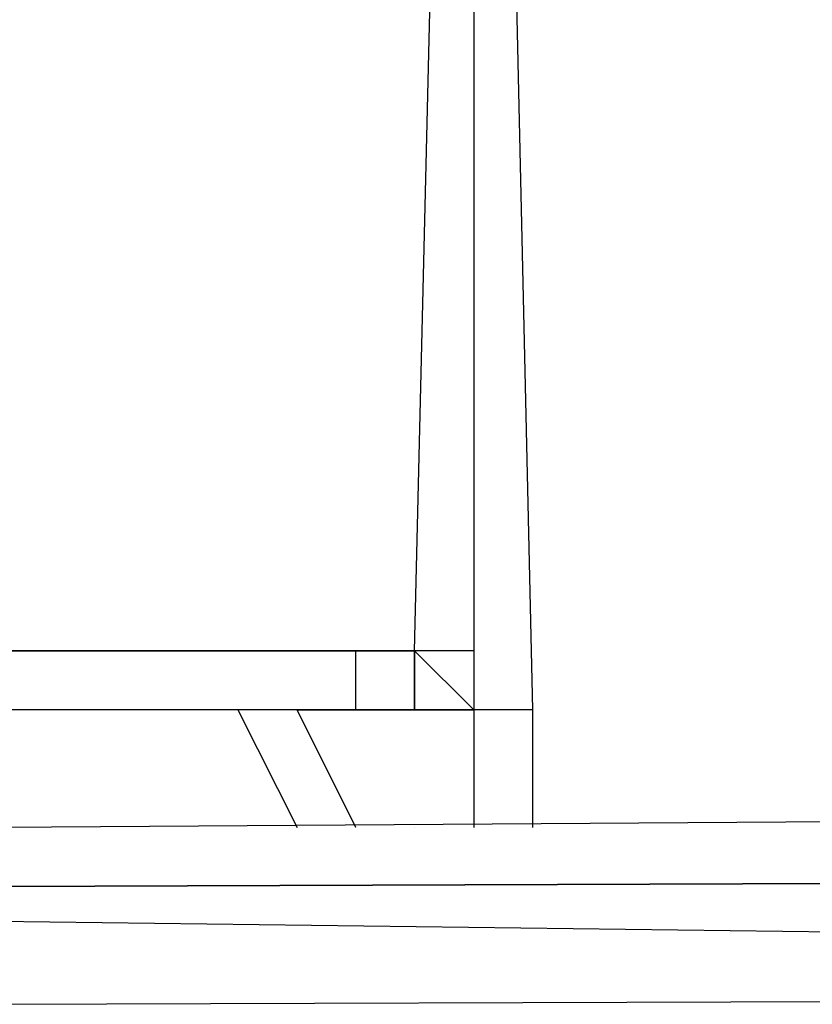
# Model space of a CAD drawing. Header units: feet. Extents: x -79 to 198, y -22 to 181.
# Tile 136 of 256: x 64.124 to 64.303, y 15.911 to 16.134. Entities that reach past the tile are written whole.
import ezdxf

# ---------------------------------------------------------------- set-up
doc = ezdxf.new("R2010")
doc.units = ezdxf.units.FT
doc.layers.add('A-LINEA', color=7, linetype='CONTINUOUS')

msp = doc.modelspace()

# ---------------------------------------------------------------- linework, layer by layer
at = {"layer": 'A-LINEA'}
for p, q in [((64.2133, 15.9778), (64.2133, 15.9778)), ((64.2133, 15.9778), (64.2133, 15.9778)), ((64.2267, 15.9778), (64.2267, 15.9778)), ((64.2267, 15.9778), (64.2267, 15.9778)), ((64.2, 15.9511), (64.2, 15.9511)), ((64.2, 15.9511), (64.2, 15.9511)), ((64.2, 15.9511), (64.2, 15.9511)), ((64.2, 15.9511), (64.2, 15.9511))]:
    msp.add_line(p, q, dxfattribs=at)
for points in [[(26.7067, 23.3511), (28.04, 21.6178), (31.0267, 20.8311), (34.0133, 20.0978), (37.0133, 19.4044), (40.0267, 18.7778), (43.0533, 18.2044), (46.0933, 17.6844), (49.1467, 17.2178), (52.2, 16.8044), (55.2533, 16.4444), (58.32, 16.1511), (60.4, 16.0178), (62.48, 15.9511), (64.5467, 15.9244), (66.6267, 15.9511), (68.7067, 16.0178), (70.7867, 16.1511), (72.8533, 16.3244), (74.92, 16.5511), (76.9867, 16.8178), (79.04, 17.1511), (81.08, 17.5244), (83.12, 17.9378)], [(26.7067, 23.3511), (28.04, 21.6178), (31.0267, 20.8311), (34.0133, 20.0978), (37.0133, 19.4044), (40.0267, 18.7778), (43.0533, 18.2044), (46.0933, 17.6844), (49.1467, 17.2178), (52.2, 16.8044), (55.2533, 16.4444), (58.32, 16.1511), (60.4, 16.0178), (62.48, 15.9511), (64.5467, 15.9244), (66.6267, 15.9511), (68.7067, 16.0178), (70.7867, 16.1511), (72.8533, 16.3244), (74.92, 16.5511), (76.9867, 16.8178), (79.04, 17.1511), (81.08, 17.5244), (83.12, 17.9378)], [(64.2267, 16.5511), (64.2267, 15.9778), (63.9333, 15.9778), (63.9333, 16.5644), (64.2267, 16.5511), (63.9467, 16.5511), (63.9467, 15.9911), (64.2133, 15.9911), (64.2267, 16.5511)], [(63.9333, 16.5644), (64.2267, 16.5644), (64.24, 15.9778), (63.9467, 15.9778), (63.9333, 16.5644)], [(64.2267, 16.5511), (64.2267, 15.9778), (63.9333, 15.9778), (63.9333, 16.5644), (64.2267, 16.5511), (63.9467, 16.5511), (63.9467, 15.9911), (64.2133, 15.9911), (64.2267, 16.5511)], [(63.9333, 16.5644), (64.2267, 16.5644), (64.24, 15.9778), (63.9467, 15.9778), (63.9333, 16.5644)], [(64.1867, 15.9778), (64.1867, 15.9778), (64.2, 15.9778), (64.2, 15.9778), (64.2, 15.9778), (64.2, 15.9778), (64.2, 15.9778), (64.2, 15.9778), (64.2, 15.9911)], [(64.2, 15.9511), (64.2, 15.9511), (64.2, 15.9511), (64.2, 15.9511), (64.1867, 15.9778), (64.1867, 15.9778), (64.2133, 15.9778), (64.2133, 15.9778), (64.2133, 15.9778), (64.2133, 15.9778), (64.2133, 15.9778), (64.2133, 15.9911), (64.2133, 15.9911), (64.2267, 15.9778), (64.2267, 15.9778), (64.2267, 15.9778), (64.2267, 15.9778), (64.2267, 15.9778), (64.2267, 15.9778), (64.2267, 15.9778)], [(64.1867, 15.9778), (64.1867, 15.9778), (64.2, 15.9778), (64.2, 15.9778), (64.2, 15.9778), (64.2, 15.9778), (64.2, 15.9778), (64.2, 15.9778), (64.2, 15.9911)], [(64.2, 15.9511), (64.2, 15.9511), (64.2, 15.9511), (64.2, 15.9511), (64.1867, 15.9778), (64.1867, 15.9778), (64.2133, 15.9778), (64.2133, 15.9778), (64.2133, 15.9778), (64.2133, 15.9778), (64.2133, 15.9778), (64.2133, 15.9911), (64.2133, 15.9911), (64.2267, 15.9778), (64.2267, 15.9778), (64.2267, 15.9778), (64.2267, 15.9778), (64.2267, 15.9778), (64.2267, 15.9778), (64.2267, 15.9778)], [(64.2133, 15.9911), (64.2133, 15.9778), (64.2133, 15.9778), (64.2133, 15.9778), (64.2133, 15.9778), (64.2133, 15.9778), (64.2267, 15.9778), (64.2267, 15.9778), (64.2267, 15.9511), (64.2267, 15.9511), (64.2267, 15.9511)], [(64.2133, 15.9911), (64.2133, 15.9778), (64.2133, 15.9778), (64.2133, 15.9778), (64.2133, 15.9778), (64.2133, 15.9778), (64.2267, 15.9778), (64.2267, 15.9778), (64.2267, 15.9511), (64.2267, 15.9511), (64.2267, 15.9511)], [(64.12, 15.9378), (68.0533, 15.9511), (68.0667, 15.9511), (68.0667, 15.9644), (68.0533, 15.9778), (64.12, 15.9511), (64.12, 15.9378)], [(64.12, 15.9378), (68.0533, 15.9511), (68.0667, 15.9511), (68.0667, 15.9644), (68.0533, 15.9778), (64.12, 15.9511), (64.12, 15.9378)], [(64.1733, 15.9778), (64.1867, 15.9511), (64.1867, 15.9511), (64.1867, 15.9511)], [(64.1733, 15.9778), (64.1867, 15.9511), (64.1867, 15.9511), (64.1867, 15.9511)], [(64.2, 15.9778), (64.2, 15.9778), (64.2, 15.9778), (64.2, 15.9778)], [(64.2, 15.9778), (64.2, 15.9778), (64.2, 15.9778), (64.2, 15.9778)], [(64.2133, 15.9778), (64.2133, 15.9778), (64.2133, 15.9778), (64.2133, 15.9778)], [(64.2133, 15.9778), (64.2133, 15.9778), (64.2133, 15.9778), (64.2133, 15.9778)], [(64.24, 15.9778), (64.24, 15.9511), (64.24, 15.9511)], [(64.24, 15.9778), (64.24, 15.9511), (64.24, 15.9511)], [(64.12, 15.9111), (68.0533, 15.9244), (68.0667, 15.9378), (68.0667, 15.9511), (68.0533, 15.9511), (64.12, 15.9378), (64.12, 15.9244), (64.12, 15.9111)], [(64.12, 15.9111), (68.0533, 15.9244), (68.0667, 15.9378), (68.0667, 15.9511), (68.0533, 15.9511), (64.12, 15.9378), (64.12, 15.9244), (64.12, 15.9111)], [(64.2133, 15.9511), (64.2133, 15.9511), (64.2133, 15.9511)], [(64.2133, 15.9511), (64.2133, 15.9511), (64.2133, 15.9511)], [(64.2133, 15.9511), (64.2133, 15.9511), (64.2133, 15.9511)], [(64.2133, 15.9511), (64.2133, 15.9511), (64.2133, 15.9511)], [(64.2267, 15.9511), (64.2267, 15.9511), (64.2267, 15.9511)], [(64.2267, 15.9511), (64.2267, 15.9511), (64.2267, 15.9511)]]:
    msp.add_lwpolyline(points, dxfattribs=at)
msp.add_lwpolyline([(63.9467, 16.5511), (64.2267, 16.5511), (64.2267, 15.9911), (63.9467, 15.9911)], close=True, dxfattribs=at)
msp.add_lwpolyline([(63.9467, 16.5511), (64.2267, 16.5511), (64.2267, 15.9911), (63.9467, 15.9911)], close=True, dxfattribs=at)

doc.saveas('drawing.dxf')
